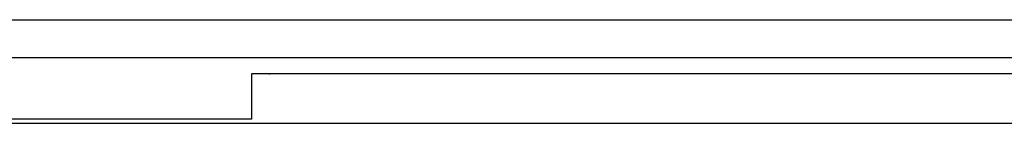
# Model space of a CAD drawing. Extents: x 715 to 7297, y 267 to 3702.
# Tile 2 of 62: x 1498 to 2921, y 287 to 437. Entities that reach past the tile are written whole.
import ezdxf

# ---------------------------------------------------------------- set-up
doc = ezdxf.new("R2010")
doc.units = 0
doc.layers.get('0').update_dxf_attribs({"linetype": 'CONTINUOUS'})

msp = doc.modelspace()

# ---------------------------------------------------------------- linework, layer by layer
for p, q in [((1171.717, 437.271), (1533.347, 437.271)), ((1533.347, 437.271), (6020.522, 437.271)), ((4651.187, 382.271), (1454.174, 382.271)), ((1832.775, 358.771), (1832.775, 321.271)), ((4122.776, 358.771), (1832.775, 358.771)), ((1832.775, 358.771), (1832.775, 293.271)), ((1858.411, 358.771), (1859.074, 358.771)), ((1832.775, 321.271), (1832.775, 311.271)), ((1832.775, 293.271), (1372.775, 293.271)), ((1372.775, 287.271), (4772.775, 287.271))]:
    msp.add_line(p, q)

doc.saveas('drawing.dxf')
